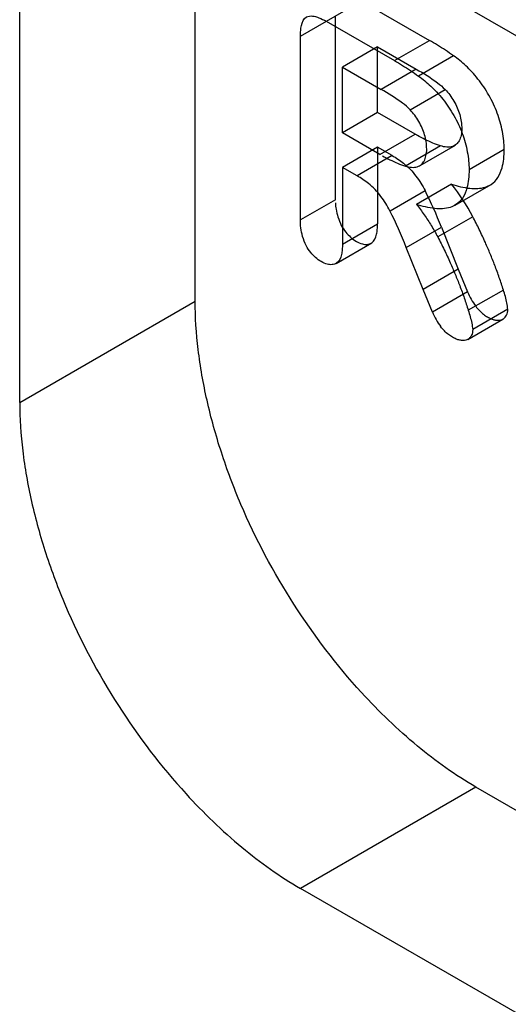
# Model space of a CAD drawing. Header units: millimetres. Extents: x 60 to 337, y 43 to 512.
# Tile 19 of 73: x 112.08 to 114.05, y 295.38 to 299.35. Entities that reach past the tile are written whole.
import ezdxf

# ---------------------------------------------------------------- set-up
doc = ezdxf.new("R2010")
doc.units = ezdxf.units.MM
doc.header["$LTSCALE"] = 36.045028
doc.layers.get('0').update_dxf_attribs({"linetype": 'CONTINUOUS'})

msp = doc.modelspace()

# ---------------------------------------------------------------- linework, layer by layer
at = {"color": 7, "linetype": 'CONTINUOUS'}
for p, q in [((112.7912, 298.2146), (112.7913, 303.7668)), ((112.0841, 297.8064), (112.0841, 303.3586)), ((117.7411, 297.1736), (113.4984, 299.623)), ((113.2156, 299.2829), (113.4606, 299.4243)), ((113.4606, 299.4243), (113.7355, 299.2656)), ((113.357, 298.6233), (113.357, 299.3645)), ((113.3192, 299.3427), (113.5941, 299.184)), ((113.2156, 298.5416), (113.2156, 299.2829)), ((113.5941, 299.184), (113.7355, 299.2656)), ((113.526, 299.24), (113.3846, 299.1583)), ((113.526, 298.9752), (113.526, 299.24)), ((113.526, 299.24), (113.682, 299.15)), ((113.8328, 299.2035), (113.6914, 299.1218)), ((113.3846, 298.8935), (113.3846, 299.1583)), ((113.3846, 299.1583), (113.5406, 299.0683)), ((113.682, 299.15), (113.5406, 299.0683)), ((113.6571, 298.9862), (113.7985, 299.0678)), ((113.526, 298.9752), (113.3846, 298.8935)), ((113.6872, 298.8821), (113.526, 298.9752)), ((113.536, 298.8061), (113.3846, 298.8935)), ((113.536, 298.8061), (113.6774, 298.8878)), ((113.526, 298.8352), (113.3846, 298.7535)), ((113.526, 298.8352), (113.526, 298.5257)), ((113.5852, 298.801), (113.526, 298.8352)), ((113.7798, 298.8405), (113.6384, 298.7589)), ((113.6984, 298.7617), (113.8398, 298.8433)), ((113.5852, 298.801), (113.4438, 298.7194)), ((113.8951, 298.7453), (114.0365, 298.827)), ((113.3846, 298.7535), (113.3846, 298.444)), ((113.4438, 298.7194), (113.3846, 298.7535)), ((113.8243, 298.686), (113.6828, 298.6044)), ((113.8386, 298.6012), (113.9837, 298.6851)), ((113.7178, 298.6594), (113.5764, 298.5778)), ((113.357, 298.6233), (113.2156, 298.5416)), ((113.91, 298.5549), (113.7686, 298.4732)), ((113.3846, 298.444), (113.526, 298.5257)), ((113.6419, 298.4309), (113.7833, 298.5125)), ((113.7833, 298.5125), (113.851, 298.3433)), ((113.3595, 298.3667), (113.5026, 298.4494)), ((113.7096, 298.2617), (113.6419, 298.4309)), ((113.851, 298.3433), (113.7096, 298.2617)), ((113.851, 298.3433), (113.8886, 298.252)), ((113.7471, 298.1703), (113.7096, 298.2617)), ((113.8886, 298.252), (113.7471, 298.1703)), ((114.0331, 298.2592), (113.8917, 298.1776)), ((112.0841, 297.8064), (112.7912, 298.2146)), ((114.0513, 298.1817), (113.9099, 298.1)), ((113.8897, 298.0601), (114.0311, 298.1417)), ((113.9227, 296.2549), (113.2156, 295.8466)), ((118.7311, 293.4788), (113.9227, 296.2549)), ((118.0239, 293.0705), (113.2156, 295.8466))]:
    msp.add_line(p, q, dxfattribs=at)
for centre, radius, start, end in [((113.2305, 298.2041), 0.7647, 27.3043, 39.0676), ((112.3384, 297.9568), 1.5481, 21.0394, 27.0134), ((112.1847, 297.8696), 1.5615, 21.0652, 26.9877), ((114.1702, 298.3741), 0.3069, 203.4395, 216.0185), ((114.0286, 298.2923), 0.3067, 203.4352, 216.0229)]:
    msp.add_arc(centre, radius, start, end, dxfattribs=at)
for points, knots in [([(113.2156, 299.2829), (113.2156, 299.2904), (113.2161, 299.3048), (113.2196, 299.3318), (113.2284, 299.3534), (113.2401, 299.3601)], [0, 0, 0, 0, 0.271899, 0.515392, 1, 1, 1, 1]), ([(113.2401, 299.3601), (113.2472, 299.3642), (113.2606, 299.3652), (113.2773, 299.3617), (113.296, 299.3552), (113.3099, 299.3481), (113.3192, 299.3427)], [0, 0, 0, 0, 0.293151, 0.445061, 0.614658, 1, 1, 1, 1]), ([(113.8328, 299.2035), (113.8221, 299.2111), (113.8008, 299.2257), (113.7683, 299.2465), (113.7464, 299.2594), (113.7355, 299.2656)], [0, 0, 0, 0, 0.339755, 0.673149, 1, 1, 1, 1]), ([(113.9057, 299.1392), (113.8981, 299.1474), (113.8825, 299.163), (113.8582, 299.1845), (113.8413, 299.1975), (113.8328, 299.2035)], [0, 0, 0, 0, 0.344227, 0.678089, 1, 1, 1, 1]), ([(113.5941, 299.184), (113.605, 299.1778), (113.6269, 299.1648), (113.6593, 299.1441), (113.6807, 299.1294), (113.6914, 299.1218)], [0, 0, 0, 0, 0.326851, 0.660245, 1, 1, 1, 1]), ([(113.682, 299.15), (113.7114, 299.133), (113.7521, 299.1081), (113.7891, 299.0778), (113.7985, 299.0678)], [0, 0, 0, 0, 0.71313, 1, 1, 1, 1]), ([(113.6914, 299.1218), (113.6999, 299.1158), (113.7168, 299.1028), (113.7411, 299.0813), (113.7566, 299.0657), (113.7643, 299.0576)], [0, 0, 0, 0, 0.321911, 0.655773, 1, 1, 1, 1]), ([(113.9749, 299.0444), (113.9683, 299.0559), (113.9544, 299.0783), (113.9313, 299.1101), (113.9144, 299.1298), (113.9057, 299.1392)], [0, 0, 0, 0, 0.33795, 0.672462, 1, 1, 1, 1]), ([(113.6571, 298.9862), (113.6477, 298.9961), (113.6107, 299.0265), (113.57, 299.0513), (113.5406, 299.0683)], [0, 0, 0, 0, 0.28687, 1, 1, 1, 1]), ([(113.7985, 299.0678), (113.8052, 299.0608), (113.8179, 299.0457), (113.8343, 299.0209), (113.8434, 299.003), (113.8474, 298.9939)], [0, 0, 0, 0, 0.327278, 0.663511, 1, 1, 1, 1]), ([(113.7643, 299.0576), (113.773, 299.0482), (113.7899, 299.0284), (113.813, 298.9967), (113.8269, 298.9743), (113.8335, 298.9628)], [0, 0, 0, 0, 0.327538, 0.66205, 1, 1, 1, 1]), ([(114.0206, 298.9354), (114.0172, 298.9478), (114.0092, 298.9727), (113.9939, 299.0091), (113.9816, 299.0328), (113.9749, 299.0444)], [0, 0, 0, 0, 0.325849, 0.660601, 1, 1, 1, 1]), ([(113.8474, 298.9939), (113.8512, 298.9849), (113.8578, 298.9669), (113.8642, 298.9383), (113.8657, 298.9189), (113.8656, 298.9087)], [0, 0, 0, 0, 0.334736, 0.652387, 1, 1, 1, 1]), ([(113.706, 298.9122), (113.702, 298.9214), (113.6929, 298.9392), (113.6765, 298.964), (113.6638, 298.9792), (113.6571, 298.9862)], [0, 0, 0, 0, 0.336489, 0.672722, 1, 1, 1, 1]), ([(113.8335, 298.9628), (113.8402, 298.9511), (113.8525, 298.9275), (113.8678, 298.891), (113.8758, 298.8662), (113.8792, 298.8538)], [0, 0, 0, 0, 0.339399, 0.674151, 1, 1, 1, 1]), ([(113.7242, 298.8271), (113.7242, 298.8372), (113.7227, 298.8567), (113.7163, 298.8853), (113.7098, 298.9032), (113.706, 298.9122)], [0, 0, 0, 0, 0.347624, 0.665252, 1, 1, 1, 1]), ([(113.8656, 298.9087), (113.866, 298.8997), (113.864, 298.8832), (113.8569, 298.8617), (113.8486, 298.8507), (113.8441, 298.8467)], [0, 0, 0, 0, 0.401918, 0.731089, 1, 1, 1, 1]), ([(114.0365, 298.8267), (114.0365, 298.8383), (114.0352, 298.8621), (114.0298, 298.8985), (114.024, 298.923), (114.0206, 298.9354)], [0, 0, 0, 0, 0.314072, 0.649578, 1, 1, 1, 1]), ([(113.7798, 298.8405), (113.7693, 298.8439), (113.748, 298.8517), (113.7172, 298.8658), (113.6969, 298.8763), (113.6872, 298.8821)], [0, 0, 0, 0, 0.326992, 0.667578, 1, 1, 1, 1]), ([(113.8441, 298.8467), (113.839, 298.8433), (113.8268, 298.8362), (113.8039, 298.8345), (113.7879, 298.8378), (113.7798, 298.8405)], [0, 0, 0, 0, 0.276777, 0.617639, 1, 1, 1, 1]), ([(113.8792, 298.8538), (113.8826, 298.8414), (113.8884, 298.8168), (113.8938, 298.7805), (113.8951, 298.7566), (113.8951, 298.7451)], [0, 0, 0, 0, 0.35043, 0.685944, 1, 1, 1, 1]), ([(113.5458, 298.8005), (113.5555, 298.7947), (113.5757, 298.7841), (113.6066, 298.7701), (113.6279, 298.7623), (113.6384, 298.7589)], [0, 0, 0, 0, 0.332422, 0.673008, 1, 1, 1, 1]), ([(113.5852, 298.801), (113.5931, 298.7967), (113.6088, 298.7871), (113.6331, 298.7688), (113.6494, 298.7548), (113.6579, 298.7464)], [0, 0, 0, 0, 0.295156, 0.605995, 1, 1, 1, 1]), ([(113.7027, 298.7651), (113.7072, 298.7691), (113.7155, 298.7801), (113.7225, 298.8016), (113.7246, 298.8181), (113.7242, 298.8271)], [0, 0, 0, 0, 0.268911, 0.598083, 1, 1, 1, 1]), ([(113.9837, 298.6851), (113.9945, 298.692), (114.0139, 298.7125), (114.0287, 298.7495), (114.0355, 298.7886), (114.0365, 298.8138), (114.0365, 298.827)], [0, 0, 0, 0, 0.243717, 0.520974, 0.747708, 1, 1, 1, 1]), ([(113.6384, 298.7589), (113.6465, 298.7562), (113.6625, 298.7528), (113.6854, 298.7545), (113.6975, 298.7616), (113.7027, 298.7651)], [0, 0, 0, 0, 0.382361, 0.723223, 1, 1, 1, 1]), ([(113.5164, 298.6647), (113.508, 298.6732), (113.4917, 298.6871), (113.4674, 298.7055), (113.4517, 298.7151), (113.4438, 298.7194)], [0, 0, 0, 0, 0.394001, 0.704848, 1, 1, 1, 1]), ([(113.6579, 298.7464), (113.666, 298.7374), (113.6811, 298.7192), (113.701, 298.6902), (113.7124, 298.6702), (113.7176, 298.6599)], [0, 0, 0, 0, 0.346268, 0.671051, 1, 1, 1, 1]), ([(113.8951, 298.7453), (113.8951, 298.7321), (113.894, 298.707), (113.8873, 298.6678), (113.8725, 298.6309), (113.8531, 298.6104), (113.8423, 298.6035)], [0, 0, 0, 0, 0.252292, 0.479026, 0.756283, 1, 1, 1, 1]), ([(113.8243, 298.686), (113.8483, 298.6782), (113.893, 298.6667), (113.9494, 298.6681), (113.9765, 298.6805), (113.9837, 298.6851)], [0, 0, 0, 0, 0.462644, 0.842789, 1, 1, 1, 1]), ([(113.5762, 298.5783), (113.5709, 298.5885), (113.5596, 298.6085), (113.5396, 298.6375), (113.5246, 298.6557), (113.5164, 298.6647)], [0, 0, 0, 0, 0.328949, 0.653732, 1, 1, 1, 1]), ([(113.357, 298.6105), (113.3565, 298.6019), (113.3592, 298.5826), (113.3664, 298.552), (113.3748, 298.5307), (113.38, 298.5196)], [0, 0, 0, 0, 0.275291, 0.612379, 1, 1, 1, 1]), ([(113.6828, 298.6044), (113.6937, 298.591), (113.7147, 298.5632), (113.7434, 298.5194), (113.7606, 298.4888), (113.7686, 298.4732)], [0, 0, 0, 0, 0.330329, 0.664672, 1, 1, 1, 1]), ([(113.8423, 298.6035), (113.8351, 298.5988), (113.808, 298.5865), (113.7516, 298.585), (113.7069, 298.5965), (113.6828, 298.6044)], [0, 0, 0, 0, 0.157211, 0.537356, 1, 1, 1, 1]), ([(113.9801, 298.4049), (113.9738, 298.4203), (113.9598, 298.4533), (113.9365, 298.5033), (113.9191, 298.5378), (113.91, 298.5549)], [0, 0, 0, 0, 0.300473, 0.649406, 1, 1, 1, 1]), ([(113.2385, 298.4381), (113.2329, 298.4502), (113.2239, 298.4737), (113.216, 298.5086), (113.2149, 298.531), (113.2156, 298.5416)], [0, 0, 0, 0, 0.375572, 0.702623, 1, 1, 1, 1]), ([(113.38, 298.5196), (113.3852, 298.51), (113.3969, 298.4933), (113.4173, 298.4716), (113.4323, 298.4598), (113.4409, 298.4554)], [0, 0, 0, 0, 0.368199, 0.677774, 1, 1, 1, 1]), ([(113.5026, 298.4494), (113.5138, 298.4565), (113.522, 298.4778), (113.5256, 298.5043), (113.526, 298.5183), (113.526, 298.5257)], [0, 0, 0, 0, 0.488188, 0.73054, 1, 1, 1, 1]), ([(113.7686, 298.4732), (113.7777, 298.4561), (113.7951, 298.4217), (113.8184, 298.3716), (113.8324, 298.3386), (113.8386, 298.3232)], [0, 0, 0, 0, 0.350594, 0.699527, 1, 1, 1, 1]), ([(113.2994, 298.3737), (113.2909, 298.3782), (113.2759, 298.39), (113.2555, 298.4117), (113.2437, 298.4284), (113.2385, 298.4381)], [0, 0, 0, 0, 0.321884, 0.63113, 1, 1, 1, 1]), ([(113.3846, 298.444), (113.3846, 298.4367), (113.3841, 298.4226), (113.3806, 298.3961), (113.3723, 298.3749), (113.3611, 298.3677)], [0, 0, 0, 0, 0.26946, 0.511812, 1, 1, 1, 1]), ([(113.4409, 298.4554), (113.4483, 298.4508), (113.4625, 298.4446), (113.4839, 298.442), (113.4968, 298.4453), (113.502, 298.4487)], [0, 0, 0, 0, 0.407555, 0.710725, 1, 1, 1, 1]), ([(114.0331, 298.2592), (114.028, 298.2759), (114.017, 298.3092), (113.9994, 298.3578), (113.9864, 298.3895), (113.9801, 298.4049)], [0, 0, 0, 0, 0.337022, 0.67795, 1, 1, 1, 1]), ([(113.3606, 298.3671), (113.3554, 298.3637), (113.3425, 298.3603), (113.3211, 298.363), (113.3069, 298.3692), (113.2994, 298.3737)], [0, 0, 0, 0, 0.289281, 0.592448, 1, 1, 1, 1]), ([(113.8386, 298.3232), (113.845, 298.3079), (113.8579, 298.2761), (113.8756, 298.2275), (113.8866, 298.1942), (113.8917, 298.1776)], [0, 0, 0, 0, 0.32205, 0.662978, 1, 1, 1, 1]), ([(114.0513, 298.1817), (114.0503, 298.1902), (114.0475, 298.2074), (114.0414, 298.2333), (114.0361, 298.2506), (114.0331, 298.2592)], [0, 0, 0, 0, 0.32225, 0.656207, 1, 1, 1, 1]), ([(113.9227, 296.2549), (113.8395, 296.303), (113.6759, 296.4203), (113.4237, 296.6639), (113.1776, 296.9882), (112.9998, 297.3216), (112.8944, 297.6017), (112.8364, 297.8108), (112.8003, 298.0149), (112.7913, 298.1495), (112.7912, 298.2146)], [0, 0, 0, 0, 0.122801, 0.255597, 0.446544, 0.640161, 0.735699, 0.828336, 0.916811, 1, 1, 1, 1]), ([(113.9219, 298.1936), (113.9265, 298.1874), (113.9363, 298.176), (113.9524, 298.1614), (113.964, 298.1536), (113.9699, 298.1505)], [0, 0, 0, 0, 0.354955, 0.690681, 1, 1, 1, 1]), ([(113.8917, 298.1776), (113.8946, 298.1689), (113.8999, 298.1517), (113.9061, 298.1258), (113.9089, 298.1085), (113.9099, 298.1)], [0, 0, 0, 0, 0.343793, 0.67775, 1, 1, 1, 1]), ([(114.0405, 298.1498), (114.0428, 298.1523), (114.0468, 298.1585), (114.0503, 298.1694), (114.0512, 298.1775), (114.0513, 298.1817)], [0, 0, 0, 0, 0.299598, 0.630862, 1, 1, 1, 1]), ([(113.9699, 298.1505), (113.9746, 298.1477), (113.9839, 298.143), (113.9981, 298.1384), (114.0076, 298.1372), (114.0121, 298.1371)], [0, 0, 0, 0, 0.362575, 0.695312, 1, 1, 1, 1]), ([(114.0121, 298.1371), (114.0158, 298.1371), (114.0231, 298.1378), (114.033, 298.1422), (114.0383, 298.1471), (114.0405, 298.1498)], [0, 0, 0, 0, 0.343721, 0.669957, 1, 1, 1, 1]), ([(113.8285, 298.0688), (113.8226, 298.072), (113.8109, 298.0798), (113.7948, 298.0944), (113.7851, 298.1058), (113.7805, 298.1119)], [0, 0, 0, 0, 0.309319, 0.645045, 1, 1, 1, 1]), ([(113.9099, 298.1), (113.9098, 298.0958), (113.9089, 298.0878), (113.9054, 298.0768), (113.9014, 298.0707), (113.8991, 298.0682)], [0, 0, 0, 0, 0.369138, 0.700402, 1, 1, 1, 1]), ([(113.8707, 298.0555), (113.8662, 298.0556), (113.8567, 298.0568), (113.8425, 298.0614), (113.8332, 298.0661), (113.8285, 298.0688)], [0, 0, 0, 0, 0.304688, 0.637425, 1, 1, 1, 1]), ([(113.8991, 298.0682), (113.8969, 298.0654), (113.8916, 298.0606), (113.8816, 298.0562), (113.8744, 298.0554), (113.8707, 298.0555)], [0, 0, 0, 0, 0.330043, 0.656279, 1, 1, 1, 1]), ([(112.0841, 297.8064), (112.0842, 297.7412), (112.0932, 297.6067), (112.1293, 297.4026), (112.1873, 297.1935), (112.2927, 296.9133), (112.4705, 296.58), (112.7166, 296.2556), (112.9688, 296.0121), (113.1324, 295.8948), (113.2156, 295.8466)], [0, 0, 0, 0, 0.083189, 0.171664, 0.264301, 0.359839, 0.553456, 0.744403, 0.877199, 1, 1, 1, 1])]:
    msp.add_open_spline(points, degree=3, knots=knots, dxfattribs=at)

doc.saveas('drawing.dxf')
